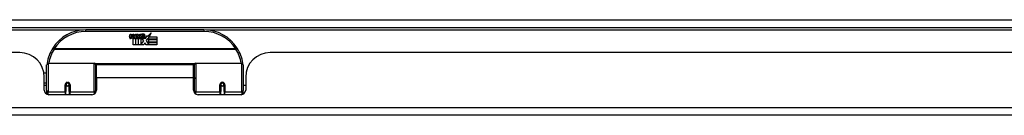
# Model space of a CAD drawing. Header units: inches. Extents: x 27 to 687, y 75 to 320.
# Tile 6 of 33: x 133.68 to 146.2, y 75.18 to 76.4. Entities that reach past the tile are written whole.
import ezdxf

# ---------------------------------------------------------------- set-up
doc = ezdxf.new("R2010")
doc.units = ezdxf.units.IN
doc.header["$MEASUREMENT"] = 0
doc.layers.add('Visible Edges(ANSI)', color=7, linetype='Continuous', lineweight=25)
doc.layers.add('Visible Tangent Edges(ANSI)', color=7, linetype='Continuous', lineweight=25)

msp = doc.modelspace()

# ---------------------------------------------------------------- linework, layer by layer
at = {"layer": 'Visible Edges(ANSI)'}
for p, q in [((92.817, 76.301), (158.619, 76.301)), ((136.018, 76.271), (134.518, 76.271)), ((135.073, 76.182), (135.079, 76.217)), ((135.079, 76.217), (135.093, 76.217)), ((135.093, 76.217), (135.087, 76.182)), ((135.109, 76.194), (135.113, 76.217)), ((135.113, 76.217), (135.126, 76.217)), ((135.118, 76.078), (135.118, 76.158)), ((135.126, 76.217), (135.12, 76.182)), ((135.136, 76.165), (135.135, 76.159)), ((135.135, 76.159), (135.148, 76.159)), ((135.14, 76.172), (135.137, 76.172)), ((135.139, 76.162), (135.14, 76.172)), ((135.15, 76.162), (135.139, 76.162)), ((135.143, 76.194), (135.147, 76.217)), ((135.147, 76.217), (135.16, 76.217)), ((135.148, 76.159), (135.148, 76.078)), ((135.16, 76.217), (135.15, 76.162)), ((135.152, 76.159), (135.174, 76.159)), ((135.152, 76.078), (135.152, 76.159)), ((135.156, 76.162), (135.18, 76.189)), ((135.173, 76.162), (135.156, 76.162)), ((135.167, 76.217), (135.183, 76.217)), ((135.18, 76.189), (135.167, 76.217)), ((135.186, 76.18), (135.173, 76.162)), ((135.174, 76.159), (135.182, 76.17)), ((135.182, 76.17), (135.182, 76.078)), ((135.183, 76.217), (135.191, 76.197)), ((135.188, 76.18), (135.186, 76.18)), ((135.186, 76.177), (135.193, 76.159)), ((135.186, 76.078), (135.186, 76.177)), ((135.196, 76.162), (135.188, 76.18)), ((135.191, 76.197), (135.193, 76.197)), ((135.193, 76.197), (135.207, 76.217)), ((135.193, 76.159), (135.216, 76.159)), ((135.212, 76.162), (135.196, 76.162)), ((135.223, 76.217), (135.198, 76.189)), ((135.198, 76.189), (135.212, 76.162)), ((135.207, 76.217), (135.223, 76.217)), ((135.216, 76.159), (135.216, 76.08)), ((135.222, 76.193), (135.258, 76.193)), ((135.228, 76.205), (135.228, 76.214)), ((135.252, 76.129), (135.232, 76.158)), ((135.257, 76.184), (135.233, 76.184)), ((135.262, 76.167), (135.269, 76.155)), ((135.269, 76.155), (135.3, 76.199)), ((135.302, 76.161), (135.282, 76.133)), ((135.282, 76.133), (135.319, 76.079)), ((135.3, 76.199), (135.302, 76.185)), ((135.302, 76.185), (135.346, 76.231)), ((135.304, 76.151), (135.302, 76.161)), ((135.319, 76.18), (135.304, 76.151)), ((135.319, 76.151), (135.319, 76.18)), ((135.418, 76.151), (135.319, 76.151)), ((135.319, 76.147), (135.418, 76.147)), ((135.319, 76.115), (135.319, 76.147)), ((135.346, 76.231), (135.321, 76.183)), ((135.321, 76.183), (135.418, 76.183)), ((135.418, 76.183), (135.418, 76.151)), ((135.418, 76.147), (135.418, 76.115)), ((135.148, 76.078), (135.118, 76.078)), ((135.182, 76.078), (135.152, 76.078)), ((135.253, 76.078), (135.186, 76.078)), ((135.216, 76.08), (135.252, 76.129)), ((135.267, 76.105), (135.253, 76.078)), ((135.284, 76.078), (135.267, 76.105)), ((135.418, 76.078), (135.284, 76.078)), ((135.418, 76.115), (135.319, 76.115)), ((135.319, 76.11), (135.418, 76.11)), ((135.319, 76.079), (135.319, 76.11)), ((135.418, 76.11), (135.418, 76.078)), ((133.675, 75.982), (117.76, 75.982)), ((152.776, 75.982), (136.861, 75.982)), ((134.018, 75.497), (134.018, 75.827)), ((134.038, 75.846), (134.622, 75.846)), ((134.638, 75.831), (134.638, 75.493)), ((134.638, 75.754), (134.653, 75.754)), ((134.653, 75.659), (134.653, 75.827)), ((135.884, 75.827), (134.653, 75.827)), ((135.884, 75.659), (135.884, 75.827)), ((135.898, 75.493), (135.898, 75.831)), ((135.914, 75.846), (136.498, 75.846)), ((136.518, 75.827), (136.518, 75.497)), ((133.983, 75.722), (134.018, 75.722)), ((133.987, 75.504), (133.987, 75.67)), ((134.653, 75.659), (134.653, 75.504)), ((135.884, 75.504), (135.884, 75.659)), ((136.549, 75.67), (136.549, 75.504)), ((133.987, 75.596), (134.018, 75.596)), ((134.018, 75.562), (133.987, 75.562)), ((134.262, 75.574), (134.262, 75.487)), ((134.264, 75.572), (134.262, 75.572)), ((134.263, 75.579), (134.265, 75.579)), ((134.264, 75.579), (134.264, 75.574)), ((134.268, 75.562), (134.266, 75.562)), ((134.302, 75.562), (134.3, 75.562)), ((134.303, 75.571), (134.305, 75.571)), ((134.305, 75.487), (134.305, 75.574)), ((134.638, 75.563), (134.653, 75.563)), ((136.231, 75.574), (136.231, 75.487)), ((136.231, 75.572), (136.233, 75.572)), ((136.233, 75.583), (136.233, 75.574)), ((136.237, 75.562), (136.234, 75.562)), ((136.27, 75.562), (136.268, 75.562)), ((136.272, 75.574), (136.272, 75.583)), ((136.272, 75.572), (136.274, 75.572)), ((136.274, 75.487), (136.274, 75.574)), ((136.549, 75.562), (136.518, 75.562)), ((134.018, 75.497), (134.018, 75.452)), ((134.594, 75.445), (134.046, 75.445)), ((134.262, 75.445), (134.262, 75.487)), ((134.305, 75.487), (134.305, 75.445)), ((134.638, 75.465), (134.638, 75.493)), ((135.898, 75.493), (135.898, 75.465)), ((136.49, 75.445), (135.943, 75.445)), ((136.231, 75.445), (136.231, 75.487)), ((136.274, 75.487), (136.274, 75.445)), ((136.518, 75.452), (136.518, 75.497)), ((158.52, 75.182), (92.915, 75.182))]:
    msp.add_line(p, q, dxfattribs=at)
at = {"layer": 'Visible Edges(ANSI)', "flags": 128}
for points in [[(134.024, 75.845), (134.024, 75.845), (134.024, 75.845), (134.023, 75.845), (134.023, 75.844), (134.023, 75.844), (134.023, 75.844), (134.023, 75.844), (134.023, 75.843), (134.023, 75.843), (134.023, 75.843), (134.023, 75.843), (134.023, 75.842), (134.023, 75.842), (134.023, 75.842), (134.023, 75.842), (134.023, 75.841), (134.023, 75.841), (134.023, 75.841), (134.023, 75.841), (134.023, 75.84), (134.023, 75.84), (134.023, 75.84), (134.023, 75.84), (134.023, 75.839)], [(136.513, 75.839), (136.513, 75.84), (136.513, 75.84), (136.513, 75.84), (136.513, 75.84), (136.513, 75.841), (136.513, 75.841), (136.513, 75.841), (136.513, 75.841), (136.513, 75.842), (136.513, 75.842), (136.513, 75.842), (136.513, 75.842), (136.513, 75.843), (136.513, 75.843), (136.513, 75.843), (136.513, 75.843), (136.513, 75.844), (136.513, 75.844), (136.513, 75.844), (136.513, 75.844), (136.513, 75.845), (136.513, 75.845), (136.513, 75.845), (136.513, 75.845)], [(134.262, 75.574), (134.262, 75.577), (134.263, 75.579), (134.264, 75.582), (134.265, 75.584), (134.266, 75.587), (134.268, 75.589), (134.27, 75.591), (134.273, 75.593), (134.275, 75.594), (134.278, 75.595), (134.281, 75.596), (134.284, 75.596), (134.287, 75.596), (134.29, 75.595), (134.292, 75.594), (134.295, 75.593), (134.297, 75.591), (134.3, 75.589), (134.301, 75.587), (134.303, 75.584), (134.304, 75.582), (134.305, 75.579), (134.305, 75.577), (134.305, 75.574)], [(134.652, 75.526), (134.652, 75.526), (134.652, 75.526), (134.652, 75.526), (134.652, 75.526), (134.652, 75.526), (134.652, 75.526), (134.652, 75.526), (134.652, 75.526), (134.652, 75.526), (134.652, 75.526), (134.652, 75.526), (134.652, 75.526), (134.652, 75.527), (134.652, 75.527), (134.652, 75.527), (134.652, 75.527), (134.652, 75.527), (134.652, 75.527), (134.652, 75.527), (134.653, 75.527), (134.653, 75.527), (134.653, 75.527), (134.653, 75.527), (134.653, 75.527)], [(135.884, 75.527), (135.884, 75.527), (135.884, 75.527), (135.884, 75.527), (135.884, 75.527), (135.884, 75.527), (135.884, 75.527), (135.884, 75.527), (135.884, 75.527), (135.884, 75.527), (135.884, 75.527), (135.884, 75.527), (135.884, 75.526), (135.884, 75.526), (135.884, 75.526), (135.884, 75.526), (135.884, 75.526), (135.884, 75.526), (135.884, 75.526), (135.884, 75.526), (135.884, 75.526), (135.884, 75.526), (135.884, 75.526), (135.884, 75.526), (135.884, 75.526)], [(136.231, 75.574), (136.231, 75.577), (136.231, 75.579), (136.232, 75.582), (136.233, 75.584), (136.235, 75.587), (136.237, 75.589), (136.239, 75.591), (136.241, 75.593), (136.244, 75.594), (136.246, 75.595), (136.249, 75.596), (136.252, 75.596), (136.255, 75.596), (136.258, 75.595), (136.261, 75.594), (136.264, 75.593), (136.266, 75.591), (136.268, 75.589), (136.27, 75.587), (136.271, 75.584), (136.273, 75.582), (136.273, 75.579), (136.274, 75.577), (136.274, 75.574)]]:
    msp.add_lwpolyline(points, dxfattribs=at)
at = {"layer": 'Visible Edges(ANSI)'}
for centre in [(134.284, 75.574), (136.252, 75.574)]:
    msp.add_circle(centre, 0.0197, dxfattribs=at)
for centre, radius, start, end in [((134.518, 75.771), 0.5, 90, 147.7623), ((136.018, 75.771), 0.5, 32.2377, 90), ((135.101, 76.177), 0.0288, 169, 198.4748), ((135.084, 76.171), 0.0105, 198.4748, 269.6788), ((135.084, 76.185), 0.0246, 269.6788, 333.9508), ((135.099, 76.18), 0.0123, 169.9922, 203.5487), ((135.093, 76.178), 0.006, 203.5487, 276.1027), ((135.092, 76.184), 0.0126, 276.1027, 327.6083), ((135.063, 76.202), 0.0465, 328.5584, 350.8257), ((135.135, 76.176), 0.0288, 183.6169, 196.9928), ((135.117, 76.171), 0.0101, 196.9928, 269.4776), ((135.117, 76.185), 0.024, 269.4776, 327.4114), ((135.119, 76.182), 0.024, 268.7952, 316.5849), ((135.132, 76.18), 0.0123, 170, 203.5571), ((135.126, 76.178), 0.006, 203.5571, 276.03), ((135.126, 76.184), 0.0126, 276.03, 327.5992), ((135.097, 76.202), 0.0465, 327.5992, 350), ((135.247, 76.182), 0.0282, 156.1555, 203.8445), ((135.235, 76.176), 0.0152, 203.8445, 265.0802), ((135.246, 76.156), 0.0607, 81.5605, 107.3343), ((135.24, 76.177), 0.0307, 64.6784, 112.5609), ((135.241, 76.179), 0.00955, 151.4547, 231.1652), ((135.239, 76.191), 0.033, 257.079, 313.1785), ((135.239, 76.191), 0.0299, 260.4085, 314.1684), ((135.242, 76.181), 0.0109, 231.1652, 289.3797), ((135.24, 76.186), 0.0168, 289.3797, 352.9975), ((135.249, 76.196), 0.0096, 343.5261, 64.6784), ((135.252, 76.197), 0.0197, 356.5646, 81.5605), ((135.232, 76.198), 0.0398, 314.1684, 356.5646), ((134.518, 75.771), 0.5, 147.7623, 171.4919), ((136.018, 75.771), 0.5, 8.5081, 32.2377), ((133.675, 75.67), 0.312, 0, 90), ((136.861, 75.67), 0.312, 90, 180), ((134.038, 75.827), 0.0197, 90, 180), ((134.622, 75.831), 0.0157, 0, 90), ((135.914, 75.831), 0.0157, 90, 180), ((136.498, 75.827), 0.0197, 0, 90), ((134.046, 75.504), 0.0591, 180, 270), ((134.284, 75.574), 0.0217, 180, 350.853), ((134.594, 75.504), 0.0591, 270, 0), ((135.943, 75.504), 0.0591, 180, 270), ((136.252, 75.574), 0.0217, 180, 0), ((136.49, 75.504), 0.0591, 270, 0)]:
    msp.add_arc(centre, radius, start, end, dxfattribs=at)
for start_param, end_param in [(3.444465, 3.571292), (5.853486, 5.980313)]:
    msp.add_ellipse((136.252, 75.582), major_axis=(0.0217, 0), ratio=0.267949, start_param=start_param, end_param=end_param, dxfattribs=at)
at = {"layer": 'Visible Tangent Edges(ANSI)'}
for p, q in [((92.817, 76.4), (157.851, 76.4)), ((116.949, 76.27), (134.486, 76.27)), ((134.518, 76.252), (134.518, 76.271)), ((136.018, 76.271), (136.018, 76.252)), ((136.05, 76.27), (153.587, 76.27)), ((134.518, 76.252), (136.018, 76.252)), ((134.112, 76.028), (134.095, 76.038)), ((136.424, 76.028), (134.112, 76.028)), ((134.112, 76.024), (134.112, 76.028)), ((134.112, 76.024), (136.424, 76.024)), ((136.441, 76.038), (136.424, 76.028)), ((136.424, 76.028), (136.424, 76.024)), ((134.038, 75.846), (134.038, 75.478)), ((134.622, 75.478), (134.622, 75.846)), ((135.9, 75.839), (134.636, 75.839)), ((135.914, 75.846), (135.914, 75.478)), ((136.498, 75.478), (136.498, 75.846)), ((135.884, 75.659), (134.653, 75.659)), ((134.252, 75.478), (134.252, 75.569)), ((134.315, 75.569), (134.315, 75.478)), ((136.221, 75.478), (136.221, 75.569)), ((136.243, 75.594), (136.261, 75.594)), ((136.284, 75.569), (136.284, 75.478)), ((134.038, 75.445), (134.038, 75.478)), ((134.252, 75.478), (134.038, 75.478)), ((134.252, 75.478), (134.252, 75.445)), ((134.622, 75.478), (134.315, 75.478)), ((134.315, 75.445), (134.315, 75.478)), ((134.622, 75.478), (134.622, 75.452)), ((135.914, 75.452), (135.914, 75.478)), ((136.221, 75.478), (135.914, 75.478)), ((136.221, 75.478), (136.221, 75.445)), ((136.498, 75.478), (136.284, 75.478)), ((136.284, 75.445), (136.284, 75.478)), ((136.498, 75.478), (136.498, 75.445)), ((92.915, 75.281), (158.52, 75.281))]:
    msp.add_line(p, q, dxfattribs=at)
at = {"layer": 'Visible Tangent Edges(ANSI)', "flags": 128}
for points in [[(135.898, 75.694), (135.898, 75.695), (135.897, 75.695), (135.896, 75.696), (135.896, 75.697), (135.895, 75.697), (135.895, 75.698), (135.894, 75.698), (135.894, 75.699), (135.893, 75.699), (135.893, 75.7), (135.892, 75.701), (135.891, 75.701), (135.891, 75.702), (135.89, 75.702), (135.89, 75.703), (135.889, 75.703), (135.888, 75.704), (135.888, 75.705), (135.887, 75.705), (135.886, 75.706), (135.886, 75.706), (135.885, 75.707), (135.884, 75.707), (135.883, 75.708)], [(135.884, 75.69), (135.885, 75.688), (135.886, 75.686), (135.887, 75.684), (135.888, 75.683), (135.889, 75.681), (135.89, 75.679), (135.89, 75.677), (135.891, 75.675), (135.892, 75.674), (135.893, 75.672), (135.893, 75.67), (135.894, 75.668), (135.895, 75.666), (135.895, 75.665), (135.896, 75.663), (135.896, 75.661), (135.897, 75.659), (135.897, 75.658), (135.897, 75.656), (135.898, 75.654), (135.898, 75.653), (135.898, 75.651), (135.898, 75.65), (135.898, 75.648)], [(134.315, 75.569), (134.315, 75.573), (134.314, 75.577), (134.313, 75.581), (134.311, 75.585), (134.309, 75.589), (134.307, 75.592), (134.304, 75.595), (134.3, 75.598), (134.296, 75.6), (134.292, 75.601), (134.288, 75.602), (134.284, 75.603), (134.28, 75.602), (134.275, 75.601), (134.271, 75.6), (134.268, 75.598), (134.264, 75.595), (134.261, 75.592), (134.258, 75.589), (134.256, 75.585), (134.254, 75.581), (134.253, 75.578), (134.253, 75.573), (134.252, 75.569)], [(134.652, 75.563), (134.651, 75.561), (134.651, 75.559), (134.65, 75.556), (134.649, 75.554), (134.649, 75.551), (134.648, 75.549), (134.648, 75.547), (134.647, 75.544), (134.647, 75.542), (134.646, 75.539), (134.646, 75.537), (134.645, 75.535), (134.645, 75.532), (134.645, 75.53), (134.644, 75.527), (134.644, 75.525), (134.643, 75.522), (134.643, 75.52), (134.643, 75.517), (134.642, 75.515), (134.642, 75.513), (134.642, 75.51), (134.641, 75.508), (134.641, 75.505)], [(135.895, 75.505), (135.895, 75.508), (135.894, 75.51), (135.894, 75.513), (135.894, 75.515), (135.893, 75.518), (135.893, 75.521), (135.893, 75.523), (135.892, 75.526), (135.892, 75.528), (135.891, 75.531), (135.891, 75.533), (135.89, 75.536), (135.89, 75.539), (135.89, 75.541), (135.889, 75.544), (135.888, 75.546), (135.888, 75.549), (135.887, 75.551), (135.887, 75.554), (135.886, 75.556), (135.886, 75.559), (135.885, 75.561), (135.884, 75.564), (135.884, 75.566)], [(136.284, 75.569), (136.284, 75.573), (136.283, 75.578), (136.282, 75.581), (136.28, 75.585), (136.278, 75.589), (136.275, 75.592), (136.272, 75.595), (136.269, 75.598), (136.265, 75.6), (136.261, 75.601), (136.257, 75.602), (136.252, 75.603), (136.248, 75.602), (136.244, 75.601), (136.24, 75.6), (136.236, 75.598), (136.233, 75.595), (136.229, 75.592), (136.227, 75.589), (136.225, 75.585), (136.223, 75.581), (136.222, 75.577), (136.221, 75.573), (136.221, 75.569)]]:
    msp.add_lwpolyline(points, dxfattribs=at)
at = {"layer": 'Visible Tangent Edges(ANSI)'}
for centre, start, end in [((134.518, 75.771), 90, 147.7623), ((136.018, 75.771), 32.2377, 90), ((134.518, 75.768), 147.7623, 170.5651), ((136.018, 75.768), 9.4349, 32.2377)]:
    msp.add_arc(centre, 0.48, start, end, dxfattribs=at)
for centre, major_axis, ratio, start_param, end_param in [((134.112, 76.028), (-0.0167, 0.0105), 0.161367, 0, 1.672214), ((136.424, 76.028), (0.0167, 0.0105), 0.161367, 4.610972, 6.283185), ((134.043, 75.842), (-0.0195, 0.0029), 0.187781, 0, 0.58509), ((136.493, 75.842), (0.0195, 0.0029), 0.187781, 5.698095, 6.283185), ((134.252, 75.574), (0.00984, 0), 0.476565, 4.712389, 6.283185), ((134.315, 75.574), (-0.00984, 0), 0.476565, 0, 1.570796), ((136.221, 75.574), (0.00984, 0), 0.476565, 4.712389, 6.283185), ((136.284, 75.574), (-0.00984, 0), 0.476565, 0, 1.570796), ((134.038, 75.497), (-0.0197, 0), 0.965926, 0, 1.570796), ((134.252, 75.487), (0.00984, 0), 0.965926, 4.712389, 6.283185), ((134.315, 75.487), (-0.00984, 0), 0.965926, 0, 1.570796), ((134.622, 75.493), (0.0157, 0), 0.965926, 4.712389, 6.283185), ((135.914, 75.493), (-0.0157, 0), 0.965926, 0, 1.570796), ((136.221, 75.487), (0.00984, 0), 0.965926, 4.712389, 6.283185), ((136.284, 75.487), (-0.00984, 0), 0.965926, 0, 1.570796), ((136.498, 75.497), (0.0197, 0), 0.965926, 4.712389, 6.283185)]:
    msp.add_ellipse(centre, major_axis=major_axis, ratio=ratio, start_param=start_param, end_param=end_param, dxfattribs=at)

doc.saveas('drawing.dxf')
